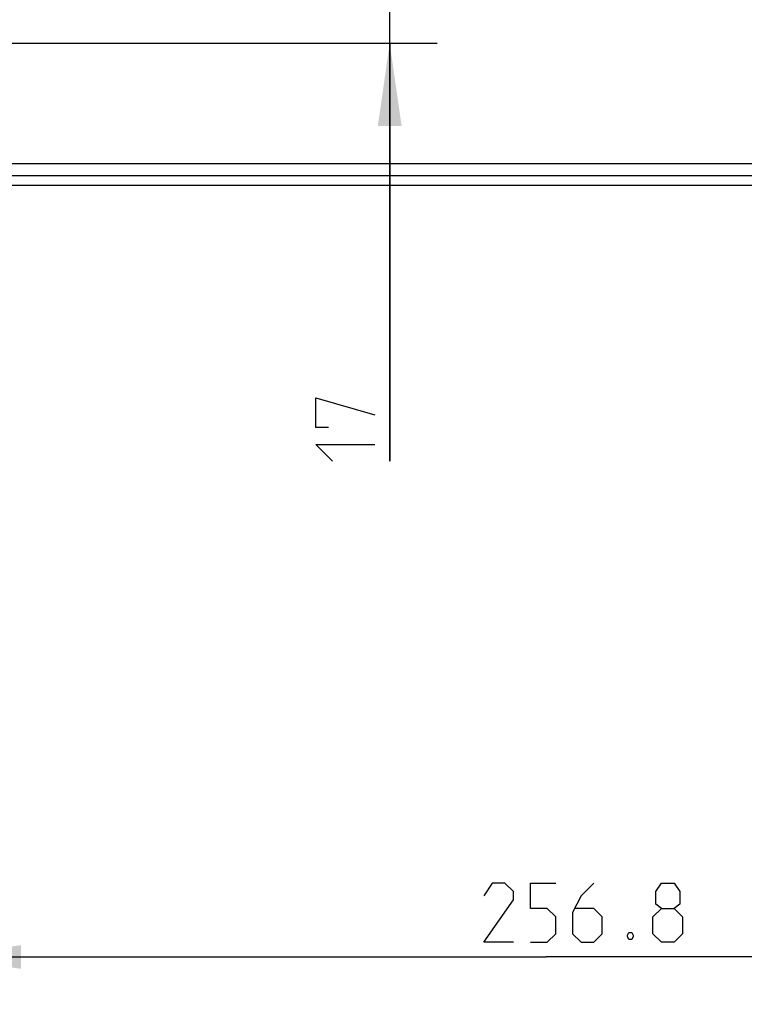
# Model space of a CAD drawing. Extents: x 0 to 420, y 0 to 297.
# Tile 50 of 77: x 268 to 298, y 159 to 201. Entities that reach past the tile are written whole.
import ezdxf

# ---------------------------------------------------------------- set-up
doc = ezdxf.new("R2010")
doc.units = 0
doc.header["$LTSCALE"] = 23.1
doc.layers.get('0').update_dxf_attribs({"linetype": 'CONTINUOUS'})
doc.layers.add('DIM_PILOTEES', color=7, linetype='CONTINUOUS')
doc.dimstyles.get("Standard").update_dxf_attribs({"dimtxt": 2.5, "dimasz": 2.5, "dimexe": 1.25, "dimexo": 0.625, "dimtad": 1, "dimcen": 2.5, "dimazin": 3, "dimtfac": 1, "dimtmove": 0, "dimatfit": 3})

# ---------------------------------------------------------------- blocks, each defined once
blk = doc.blocks.new('_FILLED')
at = {"color": 0, "linetype": 'BYBLOCK'}
blk.add_solid([(0, 0), (-1, 0.143), (-1, -0.143)], dxfattribs=at)
blk = doc.blocks.new('*D18')
at = {"layer": 'DIM_PILOTEES', "color": 2, "linetype": 'CONTINUOUS'}
for p, q in [((264.444, 200.233), (264.444, 159.299)), ((315.804, 200.233), (315.804, 159.299)), ((264.444, 161.299), (290.124, 161.299)), ((315.804, 161.299), (290.124, 161.299))]:
    blk.add_line(p, q, dxfattribs=at)
at = {"layer": 'DIM_PILOTEES', "color": 2, "linetype": 'CONTINUOUS', "xscale": 3.5, "yscale": 3.5, "zscale": 3.5, "rotation": 180}
blk.add_blockref('_FILLED', (264.444, 161.299), dxfattribs=at)
at = {"layer": 'DIM_PILOTEES', "color": 2, "linetype": 'CONTINUOUS', "xscale": 3.5, "yscale": 3.5, "zscale": 3.5}
blk.add_blockref('_FILLED', (315.804, 161.299), dxfattribs=at)
blk = doc.blocks.new('*D19')
at = {"layer": 'DIM_PILOTEES', "color": 2, "linetype": 'CONTINUOUS'}
for p, q in [((283.521, 203.333), (283.521, 210.833)), ((283.521, 210.833), (283.521, 201.633)), ((259.19, 203.333), (285.521, 203.333)), ((283.521, 182.254), (283.521, 201.633)), ((259.19, 199.933), (285.521, 199.933)), ((283.521, 199.933), (283.521, 182.254))]:
    blk.add_line(p, q, dxfattribs=at)
at = {"layer": 'DIM_PILOTEES', "color": 2, "linetype": 'CONTINUOUS', "xscale": 3.5, "yscale": 3.5, "zscale": 3.5}
for p, rotation in [((283.521, 203.333), 270), ((283.521, 199.933), 90)]:
    blk.add_blockref('_FILLED', p, dxfattribs=dict(at, rotation=rotation))

msp = doc.modelspace()

# ---------------------------------------------------------------- linework, layer by layer
at = {"color": 7, "linetype": 'CONTINUOUS'}
for p, q in [((387.124, 194.833), (193.124, 194.833)), ((190.124, 194.333), (390.124, 194.333)), ((190.684, 193.933), (389.564, 193.933))]:
    msp.add_line(p, q, dxfattribs=at)
at = {"layer": 'DIM_PILOTEES', "color": 2, "linetype": 'CONTINUOUS'}
for points in [[(280.931, 183.682), (280.396, 183.682), (280.396, 184.932), (282.896, 184.218)], [(281.11, 182.254), (280.396, 182.968), (282.896, 182.968)], [(288.746, 161.924), (287.496, 161.924), (288.746, 163.71), (288.746, 164.067), (288.389, 164.424), (287.854, 164.424), (287.496, 163.888)], [(289.461, 161.924), (290.175, 161.924), (290.532, 162.281), (290.532, 162.995), (290.175, 163.353), (289.461, 163.353), (289.461, 164.424), (290.532, 164.424)], [(292.139, 164.424), (291.604, 163.888), (291.246, 163.174), (291.246, 162.281), (291.604, 161.924), (292.139, 161.924), (292.496, 162.281), (292.496, 162.995), (292.139, 163.353), (291.365, 163.353)], [(294.996, 163.353), (294.758, 163.531), (294.758, 164.067), (294.996, 164.424), (295.532, 164.424), (295.77, 164.067), (295.77, 163.531), (295.532, 163.353), (295.889, 162.995), (295.889, 162.281), (295.532, 161.924), (294.996, 161.924), (294.639, 162.281)], [(294.639, 162.281), (294.639, 162.995), (294.996, 163.353), (295.532, 163.353)], [(293.746, 162.341), (293.806, 162.222), (293.806, 162.162), (293.746, 162.043), (293.627, 162.043), (293.568, 162.162), (293.568, 162.222), (293.627, 162.341), (293.746, 162.341)]]:
    msp.add_lwpolyline(points, dxfattribs=at)

# ---------------------------------------------------------------- dimensions: what is measured, and where the dimension line sits
dim = msp.add_linear_dim(base=(283.521, 199.933), p1=(259.19, 203.333), p2=(259.19, 199.933), angle=270, dimstyle='Standard', dxfattribs=at)
dim.commit()
dim.dimension.update_dxf_attribs({"geometry": '*D19', "text_midpoint": (283.521, 182.254), "dimtype": 128})
dim = msp.add_linear_dim(base=(315.804, 161.299), p1=(264.444, 200.233), p2=(315.804, 200.233), dimstyle='Standard', dxfattribs=at)
dim.commit()
dim.dimension.update_dxf_attribs({"geometry": '*D18', "text_midpoint": (287.496, 161.299), "dimtype": 128})

doc.saveas('drawing.dxf')
